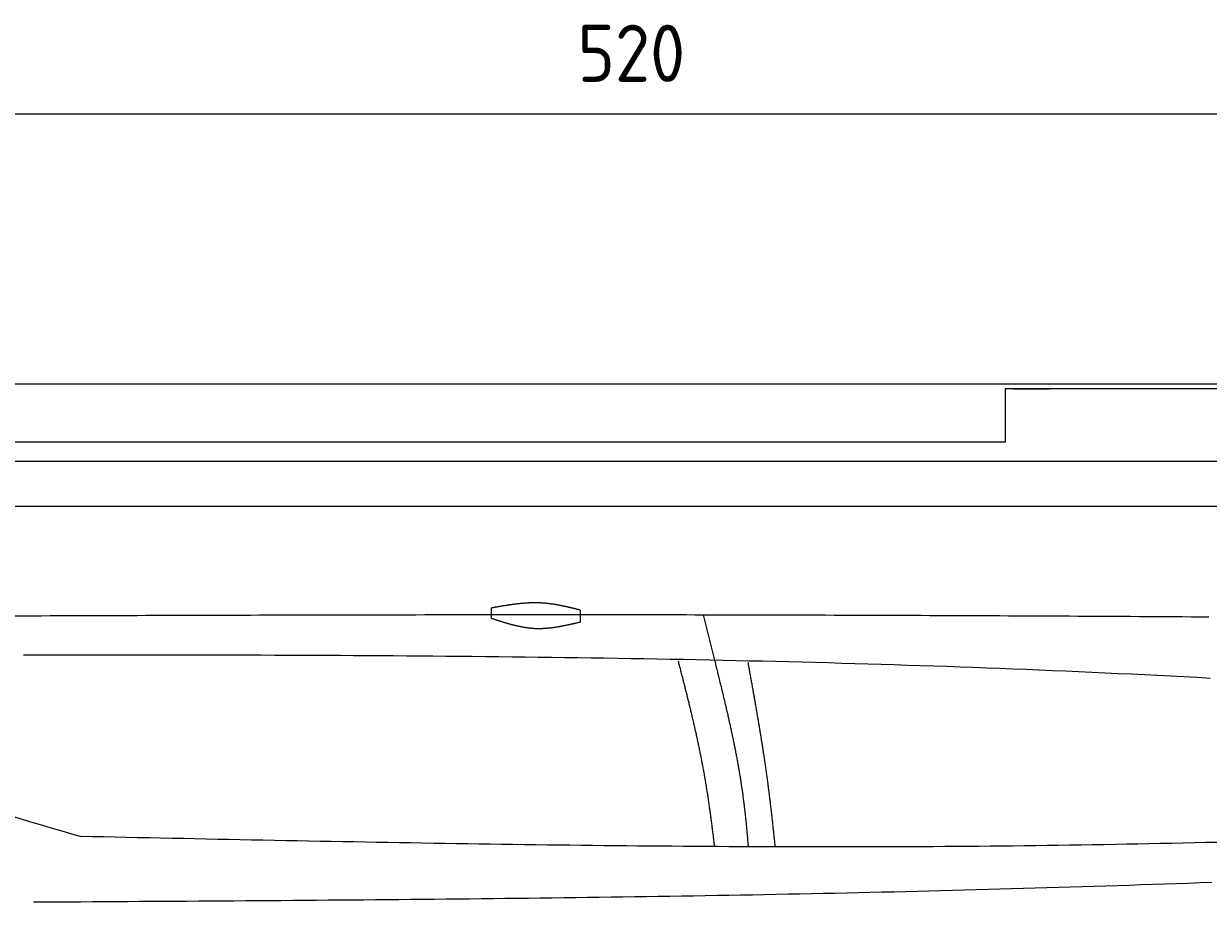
# Model space of a CAD drawing. Extents: x 715 to 7297, y 267 to 3528.
# Tile 49 of 65: x 2921 to 4372, y 2452 to 3528. Entities that reach past the tile are written whole.
import ezdxf

# ---------------------------------------------------------------- set-up
doc = ezdxf.new("R2010")
doc.units = 0
doc.layers.get('0').update_dxf_attribs({"linetype": 'CONTINUOUS'})
doc.layers.get('DEFPOINTS').update_dxf_attribs({"linetype": 'CONTINUOUS'})
for name, color, linetype in [('4', 3, 'CONTINUOUS'), ('5', 3, 'CONTINUOUS'), ('CAR', 10, 'CONTINUOUS')]:
    doc.layers.add(name, color=color, linetype=linetype)
doc.styles.get("Standard").update_dxf_attribs({"font": 'ISOCP.SHX'})
doc.dimstyles.get("Standard").update_dxf_attribs({"dimtxt": 2.5, "dimasz": 2.5, "dimexe": 1.25, "dimexo": 0.625, "dimtad": 1, "dimcen": 2.5, "dimazin": 3, "dimtfac": 1, "dimtmove": 0, "dimatfit": 3})

# ---------------------------------------------------------------- blocks, each defined once
blk = doc.blocks.new('*U17')
at = {"layer": '5', "color": 2}
blk.add_text('520', height=70, dxfattribs=at).set_placement((3599.2, 3457.1))
blk = doc.blocks.new('PUNKT')
at = {"layer": '4', "color": 0, "linetype": 'BYBLOCK'}
blk.add_line((-0.5, 0), (-1, 0), dxfattribs=at)
at = {"layer": '4', "color": 0, "linetype": 'BYBLOCK', "const_width": 0.5}
blk.add_lwpolyline([(-0.25, 0, 1), (0.25, 0, 1)], format="xyb", close=True, dxfattribs=at)
blk = doc.blocks.new('*D5')
at = {"layer": '5'}
for p, q in [((1072.8, 3057.3), (1072.8, 3458.1)), ((6272.8, 3057.3), (6272.8, 3458.1)), ((1112.8, 3418.1), (6232.8, 3418.1))]:
    blk.add_line(p, q, dxfattribs=at)
at = {"layer": 'DEFPOINTS', "color": 0}
for p in [(6272.8, 3418.1), (1072.8, 3037.3), (6272.8, 3037.3)]:
    blk.add_point(p, dxfattribs=at)
blk.add_blockref('*U17', (0, 0))
at = {"layer": '5', "xscale": 40, "yscale": 40, "zscale": 40, "rotation": 180}
blk.add_blockref('PUNKT', (1072.8, 3418.1), dxfattribs=at)
at = {"layer": '5', "xscale": 40, "yscale": 40, "zscale": 40}
blk.add_blockref('PUNKT', (6272.8, 3418.1), dxfattribs=at)

msp = doc.modelspace()

# ---------------------------------------------------------------- linework, layer by layer
for p, q in [((1372.73, 3087.271), (4772.73, 3087.271)), ((4717.73, 3081.271), (4122.731, 3081.271)), ((4122.731, 3081.271), (4122.731, 3015.771)), ((4132.731, 3081.271), (4177.96, 3081.271)), ((4122.731, 3015.771), (1832.73, 3015.771)), ((4551.142, 2992.271), (1454.129, 2992.271)), ((4266.498, 2992.271), (4266.201, 2992.271)), ((4266.498, 2992.271), (4266.498, 2992.271)), ((1533.302, 2937.271), (6020.477, 2937.271))]:
    msp.add_line(p, q)
at = {"layer": 'CAR'}
msp.add_line((3767.268, 2748.772), (3753.328, 2804.564), dxfattribs=at)
for points in [[(3493.66, 2800.225), (3493.904, 2813.159)], [(3602.433, 2810.526), (3602.15, 2795.549)]]:
    msp.add_lwpolyline(points, dxfattribs=at)
for points in [[(3493.9, 2813.16, 0), (3494.59, 2813.28, 0), (3495.28, 2813.4, 0), (3495.97, 2813.53, 0), (3496.66, 2813.65, 0), (3497.35, 2813.77, 0), (3498.03, 2813.89, 0), (3498.72, 2814.01, 0), (3499.41, 2814.13, 0), (3500.1, 2814.25, 0), (3500.79, 2814.38, 0), (3501.48, 2814.5, 0), (3502.16, 2814.61, 0), (3502.85, 2814.73, 0), (3503.54, 2814.85, 0), (3504.23, 2814.97, 0), (3504.92, 2815.09, 0), (3505.61, 2815.2, 0), (3506.29, 2815.32, 0), (3506.98, 2815.44, 0), (3507.67, 2815.55, 0), (3508.36, 2815.66, 0), (3509.05, 2815.78, 0), (3509.73, 2815.89, 0), (3510.42, 2816, 0), (3511.11, 2816.11, 0), (3511.8, 2816.22, 0), (3512.49, 2816.33, 0), (3513.17, 2816.43, 0), (3513.86, 2816.54, 0), (3514.55, 2816.64, 0), (3515.24, 2816.75, 0), (3515.92, 2816.85, 0), (3516.61, 2816.95, 0), (3517.3, 2817.05, 0), (3517.99, 2817.15, 0), (3518.67, 2817.24, 0), (3519.36, 2817.34, 0), (3520.05, 2817.43, 0), (3520.74, 2817.53, 0), (3521.42, 2817.62, 0), (3522.11, 2817.7, 0), (3522.8, 2817.79, 0), (3523.48, 2817.88, 0), (3524.17, 2817.96, 0), (3524.86, 2818.04, 0), (3525.54, 2818.12, 0), (3526.23, 2818.2, 0), (3526.92, 2818.28, 0), (3527.6, 2818.35, 0), (3528.29, 2818.42, 0), (3528.98, 2818.5, 0), (3529.66, 2818.56, 0), (3530.35, 2818.63, 0), (3531.03, 2818.69, 0), (3531.72, 2818.76, 0), (3532.41, 2818.81, 0), (3533.09, 2818.87, 0), (3533.78, 2818.93, 0), (3534.46, 2818.98, 0), (3535.15, 2819.03, 0), (3535.83, 2819.08, 0), (3536.52, 2819.12, 0), (3537.2, 2819.17, 0), (3537.89, 2819.21, 0), (3538.57, 2819.24, 0), (3539.26, 2819.28, 0), (3539.94, 2819.31, 0), (3540.63, 2819.34, 0), (3541.31, 2819.37, 0), (3542, 2819.39, 0), (3542.68, 2819.41, 0), (3543.36, 2819.43, 0), (3544.05, 2819.44, 0), (3544.73, 2819.46, 0), (3545.42, 2819.47, 0), (3546.1, 2819.47, 0), (3546.78, 2819.48, 0), (3547.47, 2819.48, 0), (3548.15, 2819.47, 0), (3548.83, 2819.47, 0), (3549.51, 2819.46, 0), (3550.2, 2819.44, 0), (3550.88, 2819.43, 0), (3551.56, 2819.41, 0), (3552.24, 2819.38, 0), (3552.93, 2819.36, 0), (3553.61, 2819.33, 0), (3554.29, 2819.29, 0), (3554.97, 2819.26, 0), (3555.65, 2819.22, 0), (3556.33, 2819.17, 0), (3557.02, 2819.12, 0), (3557.7, 2819.07, 0), (3558.38, 2819.02, 0), (3559.06, 2818.96, 0), (3559.74, 2818.9, 0), (3560.42, 2818.83, 0), (3561.1, 2818.76, 0), (3561.78, 2818.69, 0), (3562.46, 2818.62, 0), (3563.14, 2818.54, 0), (3563.82, 2818.46, 0), (3564.5, 2818.37, 0), (3565.18, 2818.29, 0), (3565.86, 2818.2, 0), (3566.54, 2818.1, 0), (3567.22, 2818.01, 0), (3567.9, 2817.91, 0), (3568.58, 2817.81, 0), (3569.26, 2817.71, 0), (3569.93, 2817.6, 0), (3570.61, 2817.49, 0), (3571.29, 2817.38, 0), (3571.97, 2817.27, 0), (3572.65, 2817.15, 0), (3573.33, 2817.04, 0), (3574.01, 2816.92, 0), (3574.68, 2816.79, 0), (3575.36, 2816.67, 0), (3576.04, 2816.54, 0), (3576.72, 2816.41, 0), (3577.39, 2816.28, 0), (3578.07, 2816.15, 0), (3578.75, 2816.02, 0), (3579.43, 2815.88, 0), (3580.11, 2815.74, 0), (3580.78, 2815.6, 0), (3581.46, 2815.46, 0), (3582.14, 2815.32, 0), (3582.81, 2815.17, 0), (3583.49, 2815.03, 0), (3584.17, 2814.88, 0), (3584.85, 2814.73, 0), (3585.52, 2814.58, 0), (3586.2, 2814.43, 0), (3586.88, 2814.27, 0), (3587.55, 2814.12, 0), (3588.23, 2813.96, 0), (3588.91, 2813.81, 0), (3589.58, 2813.65, 0), (3590.26, 2813.49, 0), (3590.94, 2813.33, 0), (3591.61, 2813.17, 0), (3592.29, 2813.01, 0), (3592.97, 2812.85, 0), (3593.64, 2812.68, 0), (3594.32, 2812.52, 0), (3594.99, 2812.36, 0), (3595.67, 2812.19, 0), (3596.35, 2812.03, 0), (3597.02, 2811.86, 0), (3597.7, 2811.7, 0), (3598.38, 2811.53, 0), (3599.05, 2811.36, 0), (3599.73, 2811.2, 0), (3600.4, 2811.03, 0), (3601.08, 2810.86, 0), (3601.76, 2810.69, 0), (3602.43, 2810.53, 0)], [(2910.47, 2803.24, 0), (2921.14, 2803.28, 0), (2931.81, 2803.32, 0), (2942.48, 2803.36, 0), (2953.15, 2803.4, 0), (2963.82, 2803.44, 0), (2974.49, 2803.48, 0), (2985.16, 2803.52, 0), (2995.83, 2803.56, 0), (3006.5, 2803.6, 0), (3017.17, 2803.63, 0), (3027.84, 2803.67, 0), (3038.5, 2803.71, 0), (3049.17, 2803.74, 0), (3059.84, 2803.78, 0), (3070.51, 2803.81, 0), (3081.18, 2803.85, 0), (3091.85, 2803.88, 0), (3102.52, 2803.91, 0), (3113.19, 2803.95, 0), (3123.86, 2803.98, 0), (3134.53, 2804.01, 0), (3145.2, 2804.04, 0), (3155.87, 2804.07, 0), (3166.54, 2804.1, 0), (3177.21, 2804.13, 0), (3187.88, 2804.16, 0), (3198.54, 2804.18, 0), (3209.21, 2804.21, 0), (3219.88, 2804.24, 0), (3230.55, 2804.26, 0), (3241.22, 2804.29, 0), (3251.89, 2804.31, 0), (3262.56, 2804.34, 0), (3273.23, 2804.36, 0), (3283.9, 2804.38, 0), (3294.57, 2804.41, 0), (3305.24, 2804.43, 0), (3315.91, 2804.45, 0), (3326.58, 2804.47, 0), (3337.25, 2804.49, 0), (3347.92, 2804.5, 0), (3358.58, 2804.52, 0), (3369.25, 2804.54, 0), (3379.92, 2804.55, 0), (3390.59, 2804.57, 0), (3401.26, 2804.58, 0), (3411.93, 2804.6, 0), (3422.6, 2804.61, 0), (3433.27, 2804.62, 0), (3443.94, 2804.63, 0), (3454.61, 2804.64, 0), (3465.28, 2804.65, 0), (3475.95, 2804.66, 0), (3486.62, 2804.67, 0), (3497.29, 2804.68, 0), (3507.96, 2804.68, 0), (3518.62, 2804.69, 0), (3529.29, 2804.69, 0), (3539.96, 2804.7, 0), (3550.63, 2804.7, 0), (3561.3, 2804.7, 0), (3571.97, 2804.7, 0), (3582.64, 2804.7, 0), (3593.31, 2804.7, 0), (3603.98, 2804.7, 0), (3614.65, 2804.69, 0), (3625.32, 2804.69, 0), (3635.99, 2804.68, 0), (3646.66, 2804.68, 0), (3657.32, 2804.67, 0), (3667.99, 2804.66, 0), (3678.66, 2804.66, 0), (3689.33, 2804.65, 0), (3700, 2804.63, 0), (3710.67, 2804.62, 0), (3721.34, 2804.61, 0), (3732.01, 2804.6, 0), (3742.68, 2804.58, 0), (3753.35, 2804.56, 0), (3764.02, 2804.55, 0), (3774.69, 2804.53, 0), (3785.36, 2804.51, 0), (3796.03, 2804.49, 0), (3806.69, 2804.47, 0), (3817.36, 2804.44, 0), (3828.03, 2804.42, 0), (3838.7, 2804.4, 0), (3849.37, 2804.37, 0), (3860.04, 2804.34, 0), (3870.71, 2804.31, 0), (3881.38, 2804.29, 0), (3892.05, 2804.26, 0), (3902.72, 2804.23, 0), (3913.39, 2804.19, 0), (3924.06, 2804.16, 0), (3934.73, 2804.13, 0), (3945.39, 2804.09, 0), (3956.06, 2804.06, 0), (3966.73, 2804.02, 0), (3977.4, 2803.98, 0), (3988.07, 2803.94, 0), (3998.74, 2803.9, 0), (4009.41, 2803.86, 0), (4020.08, 2803.82, 0), (4030.75, 2803.78, 0), (4041.42, 2803.74, 0), (4052.09, 2803.69, 0), (4062.76, 2803.65, 0), (4073.43, 2803.6, 0), (4084.09, 2803.56, 0), (4094.76, 2803.51, 0), (4105.43, 2803.46, 0), (4116.1, 2803.41, 0), (4126.77, 2803.36, 0), (4137.44, 2803.31, 0), (4148.11, 2803.26, 0), (4158.78, 2803.21, 0), (4169.45, 2803.15, 0), (4180.12, 2803.1, 0), (4190.79, 2803.05, 0), (4201.46, 2802.99, 0), (4212.12, 2802.93, 0), (4222.79, 2802.88, 0), (4233.46, 2802.82, 0), (4244.13, 2802.76, 0), (4254.8, 2802.7, 0), (4265.47, 2802.64, 0), (4276.14, 2802.58, 0), (4286.81, 2802.52, 0), (4297.48, 2802.46, 0), (4308.15, 2802.4, 0), (4318.82, 2802.34, 0), (4329.49, 2802.27, 0), (4340.15, 2802.21, 0), (4350.82, 2802.14, 0), (4361.49, 2802.08, 0), (4372.16, 2802.01, 0)], [(3493.66, 2800.23, 0), (3494.33, 2800, 0), (3495.01, 2799.78, 0), (3495.68, 2799.56, 0), (3496.35, 2799.34, 0), (3497.03, 2799.12, 0), (3497.7, 2798.9, 0), (3498.37, 2798.68, 0), (3499.05, 2798.47, 0), (3499.72, 2798.25, 0), (3500.4, 2798.03, 0), (3501.07, 2797.81, 0), (3501.74, 2797.6, 0), (3502.42, 2797.38, 0), (3503.09, 2797.17, 0), (3503.76, 2796.95, 0), (3504.44, 2796.74, 0), (3505.11, 2796.53, 0), (3505.79, 2796.32, 0), (3506.46, 2796.11, 0), (3507.13, 2795.9, 0), (3507.81, 2795.69, 0), (3508.48, 2795.48, 0), (3509.16, 2795.28, 0), (3509.83, 2795.07, 0), (3510.5, 2794.87, 0), (3511.18, 2794.67, 0), (3511.85, 2794.47, 0), (3512.53, 2794.27, 0), (3513.2, 2794.08, 0), (3513.88, 2793.88, 0), (3514.55, 2793.69, 0), (3515.23, 2793.5, 0), (3515.9, 2793.31, 0), (3516.58, 2793.13, 0), (3517.25, 2792.94, 0), (3517.93, 2792.76, 0), (3518.6, 2792.58, 0), (3519.28, 2792.4, 0), (3519.95, 2792.23, 0), (3520.63, 2792.06, 0), (3521.31, 2791.89, 0), (3521.98, 2791.72, 0), (3522.66, 2791.55, 0), (3523.33, 2791.39, 0), (3524.01, 2791.23, 0), (3524.69, 2791.07, 0), (3525.36, 2790.92, 0), (3526.04, 2790.77, 0), (3526.72, 2790.62, 0), (3527.39, 2790.47, 0), (3528.07, 2790.33, 0), (3528.75, 2790.19, 0), (3529.43, 2790.05, 0), (3530.1, 2789.92, 0), (3530.78, 2789.79, 0), (3531.46, 2789.67, 0), (3532.14, 2789.54, 0), (3532.82, 2789.42, 0), (3533.49, 2789.31, 0), (3534.17, 2789.2, 0), (3534.85, 2789.09, 0), (3535.53, 2788.98, 0), (3536.21, 2788.88, 0), (3536.89, 2788.78, 0), (3537.57, 2788.69, 0), (3538.25, 2788.6, 0), (3538.93, 2788.52, 0), (3539.61, 2788.43, 0), (3540.29, 2788.36, 0), (3540.97, 2788.28, 0), (3541.65, 2788.22, 0), (3542.33, 2788.15, 0), (3543.01, 2788.09, 0), (3543.69, 2788.04, 0), (3544.37, 2787.99, 0), (3545.05, 2787.94, 0), (3545.73, 2787.9, 0), (3546.42, 2787.86, 0), (3547.1, 2787.83, 0), (3547.78, 2787.8, 0), (3548.46, 2787.78, 0), (3549.15, 2787.76, 0), (3549.83, 2787.75, 0), (3550.51, 2787.74, 0), (3551.2, 2787.73, 0), (3551.88, 2787.73, 0), (3552.56, 2787.74, 0), (3553.25, 2787.75, 0), (3553.93, 2787.76, 0), (3554.62, 2787.78, 0), (3555.3, 2787.8, 0), (3555.99, 2787.82, 0), (3556.67, 2787.85, 0), (3557.36, 2787.88, 0), (3558.04, 2787.92, 0), (3558.73, 2787.96, 0), (3559.41, 2788, 0), (3560.1, 2788.05, 0), (3560.79, 2788.1, 0), (3561.47, 2788.16, 0), (3562.16, 2788.22, 0), (3562.84, 2788.28, 0), (3563.53, 2788.34, 0), (3564.22, 2788.41, 0), (3564.9, 2788.48, 0), (3565.59, 2788.56, 0), (3566.28, 2788.64, 0), (3566.97, 2788.72, 0), (3567.65, 2788.8, 0), (3568.34, 2788.89, 0), (3569.03, 2788.98, 0), (3569.72, 2789.07, 0), (3570.41, 2789.17, 0), (3571.09, 2789.27, 0), (3571.78, 2789.37, 0), (3572.47, 2789.47, 0), (3573.16, 2789.58, 0), (3573.85, 2789.68, 0), (3574.54, 2789.8, 0), (3575.23, 2789.91, 0), (3575.92, 2790.02, 0), (3576.6, 2790.14, 0), (3577.29, 2790.26, 0), (3577.98, 2790.39, 0), (3578.67, 2790.51, 0), (3579.36, 2790.64, 0), (3580.05, 2790.76, 0), (3580.74, 2790.89, 0), (3581.43, 2791.03, 0), (3582.12, 2791.16, 0), (3582.81, 2791.3, 0), (3583.5, 2791.43, 0), (3584.19, 2791.57, 0), (3584.88, 2791.71, 0), (3585.57, 2791.85, 0), (3586.26, 2792, 0), (3586.95, 2792.14, 0), (3587.64, 2792.29, 0), (3588.33, 2792.44, 0), (3589.02, 2792.58, 0), (3589.71, 2792.73, 0), (3590.4, 2792.88, 0), (3591.1, 2793.04, 0), (3591.79, 2793.19, 0), (3592.48, 2793.34, 0), (3593.17, 2793.5, 0), (3593.86, 2793.65, 0), (3594.55, 2793.81, 0), (3595.24, 2793.96, 0), (3595.93, 2794.12, 0), (3596.62, 2794.28, 0), (3597.31, 2794.44, 0), (3598, 2794.59, 0), (3598.69, 2794.75, 0), (3599.39, 2794.91, 0), (3600.08, 2795.07, 0), (3600.77, 2795.23, 0), (3601.46, 2795.39, 0), (3602.15, 2795.55, 0)], [(4374.07, 2726.57, 0), (4357.96, 2727.45, 0), (4341.84, 2728.31, 0), (4325.72, 2729.15, 0), (4309.6, 2729.97, 0), (4293.48, 2730.78, 0), (4277.35, 2731.57, 0), (4261.23, 2732.34, 0), (4245.11, 2733.09, 0), (4228.98, 2733.83, 0), (4212.86, 2734.56, 0), (4196.73, 2735.26, 0), (4180.6, 2735.95, 0), (4164.47, 2736.63, 0), (4148.34, 2737.29, 0), (4132.21, 2737.93, 0), (4116.08, 2738.56, 0), (4099.95, 2739.18, 0), (4083.82, 2739.78, 0), (4067.68, 2740.36, 0), (4051.55, 2740.93, 0), (4035.41, 2741.49, 0), (4019.28, 2742.03, 0), (4003.14, 2742.55, 0), (3987, 2743.07, 0), (3970.86, 2743.57, 0), (3954.72, 2744.05, 0), (3938.58, 2744.53, 0), (3922.44, 2744.99, 0), (3906.3, 2745.43, 0), (3890.16, 2745.87, 0), (3874.02, 2746.29, 0), (3857.87, 2746.7, 0), (3841.73, 2747.1, 0), (3825.58, 2747.48, 0), (3809.44, 2747.85, 0), (3793.29, 2748.21, 0), (3777.14, 2748.56, 0), (3760.99, 2748.9, 0), (3744.85, 2749.23, 0), (3728.7, 2749.54, 0), (3712.55, 2749.85, 0), (3696.4, 2750.14, 0), (3680.25, 2750.43, 0), (3664.09, 2750.7, 0), (3647.94, 2750.96, 0), (3631.79, 2751.22, 0), (3615.64, 2751.46, 0), (3599.48, 2751.69, 0), (3583.33, 2751.92, 0), (3567.17, 2752.13, 0), (3551.02, 2752.34, 0), (3534.86, 2752.53, 0), (3518.71, 2752.72, 0), (3502.55, 2752.9, 0), (3486.39, 2753.07, 0), (3470.23, 2753.23, 0), (3454.08, 2753.38, 0), (3437.92, 2753.53, 0), (3421.76, 2753.67, 0), (3405.6, 2753.8, 0), (3389.44, 2753.92, 0), (3373.28, 2754.04, 0), (3357.12, 2754.15, 0), (3340.95, 2754.25, 0), (3324.79, 2754.34, 0), (3308.63, 2754.43, 0), (3292.47, 2754.51, 0), (3276.31, 2754.59, 0), (3260.14, 2754.66, 0), (3243.98, 2754.72, 0), (3227.82, 2754.78, 0), (3211.65, 2754.84, 0), (3195.49, 2754.88, 0), (3179.32, 2754.92, 0), (3163.16, 2754.96, 0), (3146.99, 2754.99, 0), (3130.83, 2755.02, 0), (3114.66, 2755.04, 0), (3098.5, 2755.06, 0), (3082.33, 2755.08, 0), (3066.16, 2755.09, 0), (3050, 2755.1, 0), (3033.83, 2755.1, 0), (3017.66, 2755.1, 0), (3001.49, 2755.1, 0), (2985.33, 2755.09, 0), (2969.16, 2755.08, 0), (2952.99, 2755.07, 0), (2936.82, 2755.05, 0), (2920.66, 2755.04, 0)], [(3767.03, 2520.75, 0), (3766.86, 2522.2, 0), (3766.69, 2523.65, 0), (3766.52, 2525.11, 0), (3766.34, 2526.56, 0), (3766.17, 2528.01, 0), (3766, 2529.47, 0), (3765.82, 2530.92, 0), (3765.65, 2532.37, 0), (3765.47, 2533.82, 0), (3765.29, 2535.28, 0), (3765.11, 2536.73, 0), (3764.93, 2538.18, 0), (3764.75, 2539.64, 0), (3764.57, 2541.09, 0), (3764.39, 2542.54, 0), (3764.2, 2544, 0), (3764.02, 2545.45, 0), (3763.83, 2546.9, 0), (3763.64, 2548.36, 0), (3763.45, 2549.81, 0), (3763.26, 2551.26, 0), (3763.07, 2552.72, 0), (3762.88, 2554.17, 0), (3762.68, 2555.62, 0), (3762.49, 2557.07, 0), (3762.29, 2558.53, 0), (3762.09, 2559.98, 0), (3761.89, 2561.43, 0), (3761.69, 2562.89, 0), (3761.49, 2564.34, 0), (3761.29, 2565.79, 0), (3761.08, 2567.24, 0), (3760.87, 2568.7, 0), (3760.67, 2570.15, 0), (3760.46, 2571.6, 0), (3760.25, 2573.05, 0), (3760.03, 2574.5, 0), (3759.82, 2575.95, 0), (3759.6, 2577.41, 0), (3759.39, 2578.86, 0), (3759.17, 2580.31, 0), (3758.95, 2581.76, 0), (3758.73, 2583.21, 0), (3758.5, 2584.66, 0), (3758.28, 2586.11, 0), (3758.05, 2587.56, 0), (3757.82, 2589.01, 0), (3757.59, 2590.46, 0), (3757.36, 2591.91, 0), (3757.12, 2593.36, 0), (3756.89, 2594.81, 0), (3756.65, 2596.26, 0), (3756.41, 2597.71, 0), (3756.17, 2599.15, 0), (3755.93, 2600.6, 0), (3755.68, 2602.05, 0), (3755.43, 2603.5, 0), (3755.19, 2604.94, 0), (3754.94, 2606.39, 0), (3754.68, 2607.84, 0), (3754.43, 2609.28, 0), (3754.17, 2610.73, 0), (3753.91, 2612.17, 0), (3753.65, 2613.62, 0), (3753.39, 2615.06, 0), (3753.13, 2616.51, 0), (3752.86, 2617.95, 0), (3752.59, 2619.4, 0), (3752.32, 2620.84, 0), (3752.05, 2622.28, 0), (3751.77, 2623.72, 0), (3751.49, 2625.17, 0), (3751.21, 2626.61, 0), (3750.93, 2628.05, 0), (3750.65, 2629.49, 0), (3750.37, 2630.93, 0), (3750.08, 2632.37, 0), (3749.79, 2633.81, 0), (3749.5, 2635.25, 0), (3749.21, 2636.69, 0), (3748.91, 2638.12, 0), (3748.62, 2639.56, 0), (3748.32, 2641, 0), (3748.02, 2642.43, 0), (3747.72, 2643.87, 0), (3747.41, 2645.3, 0), (3747.11, 2646.74, 0), (3746.8, 2648.17, 0), (3746.49, 2649.6, 0), (3746.19, 2651.04, 0), (3745.87, 2652.47, 0), (3745.56, 2653.9, 0), (3745.25, 2655.33, 0), (3744.93, 2656.76, 0), (3744.62, 2658.19, 0), (3744.3, 2659.62, 0), (3743.98, 2661.04, 0), (3743.66, 2662.47, 0), (3743.33, 2663.9, 0), (3743.01, 2665.32, 0), (3742.69, 2666.75, 0), (3742.36, 2668.17, 0), (3742.03, 2669.59, 0), (3741.71, 2671.02, 0), (3741.38, 2672.44, 0), (3741.05, 2673.86, 0), (3740.71, 2675.28, 0), (3740.38, 2676.7, 0), (3740.05, 2678.11, 0), (3739.71, 2679.53, 0), (3739.38, 2680.95, 0), (3739.04, 2682.36, 0), (3738.7, 2683.78, 0), (3738.36, 2685.19, 0), (3738.02, 2686.6, 0), (3737.68, 2688.02, 0), (3737.34, 2689.43, 0), (3737, 2690.84, 0), (3736.66, 2692.24, 0), (3736.32, 2693.65, 0), (3735.97, 2695.06, 0), (3735.63, 2696.46, 0), (3735.28, 2697.87, 0), (3734.94, 2699.27, 0), (3734.59, 2700.67, 0), (3734.24, 2702.08, 0), (3733.9, 2703.48, 0), (3733.55, 2704.88, 0), (3733.2, 2706.27, 0), (3732.85, 2707.67, 0), (3732.5, 2709.07, 0), (3732.15, 2710.46, 0), (3731.8, 2711.85, 0), (3731.45, 2713.25, 0), (3731.1, 2714.64, 0), (3730.75, 2716.03, 0), (3730.4, 2717.42, 0), (3730.05, 2718.8, 0), (3729.69, 2720.19, 0), (3729.34, 2721.57, 0), (3728.99, 2722.96, 0), (3728.64, 2724.34, 0), (3728.29, 2725.72, 0), (3727.93, 2727.1, 0), (3727.58, 2728.48, 0), (3727.23, 2729.86, 0), (3726.88, 2731.23, 0), (3726.52, 2732.61, 0), (3726.17, 2733.98, 0), (3725.82, 2735.35, 0), (3725.47, 2736.72, 0), (3725.12, 2738.09, 0), (3724.76, 2739.46, 0), (3724.41, 2740.83, 0), (3724.06, 2742.19, 0), (3723.71, 2743.55, 0), (3723.36, 2744.92, 0), (3723.01, 2746.28, 0), (3722.66, 2747.64, 0)], [(3808.47, 2520.32, 0), (3808.36, 2521.78, 0), (3808.24, 2523.23, 0), (3808.12, 2524.69, 0), (3808, 2526.15, 0), (3807.87, 2527.61, 0), (3807.75, 2529.06, 0), (3807.63, 2530.52, 0), (3807.5, 2531.98, 0), (3807.37, 2533.43, 0), (3807.24, 2534.89, 0), (3807.11, 2536.35, 0), (3806.98, 2537.8, 0), (3806.84, 2539.26, 0), (3806.71, 2540.71, 0), (3806.57, 2542.17, 0), (3806.43, 2543.62, 0), (3806.29, 2545.08, 0), (3806.15, 2546.53, 0), (3806, 2547.99, 0), (3805.86, 2549.44, 0), (3805.71, 2550.89, 0), (3805.56, 2552.35, 0), (3805.41, 2553.8, 0), (3805.26, 2555.25, 0), (3805.1, 2556.71, 0), (3804.95, 2558.16, 0), (3804.79, 2559.61, 0), (3804.63, 2561.06, 0), (3804.46, 2562.51, 0), (3804.3, 2563.97, 0), (3804.13, 2565.42, 0), (3803.96, 2566.87, 0), (3803.79, 2568.32, 0), (3803.62, 2569.77, 0), (3803.44, 2571.22, 0), (3803.27, 2572.66, 0), (3803.09, 2574.11, 0), (3802.91, 2575.56, 0), (3802.72, 2577.01, 0), (3802.54, 2578.46, 0), (3802.35, 2579.91, 0), (3802.16, 2581.35, 0), (3801.96, 2582.8, 0), (3801.77, 2584.25, 0), (3801.57, 2585.69, 0), (3801.37, 2587.14, 0), (3801.17, 2588.58, 0), (3800.96, 2590.03, 0), (3800.75, 2591.47, 0), (3800.54, 2592.92, 0), (3800.33, 2594.36, 0), (3800.11, 2595.8, 0), (3799.9, 2597.25, 0), (3799.67, 2598.69, 0), (3799.45, 2600.13, 0), (3799.23, 2601.57, 0), (3799, 2603.01, 0), (3798.77, 2604.46, 0), (3798.53, 2605.9, 0), (3798.3, 2607.34, 0), (3798.06, 2608.78, 0), (3797.82, 2610.22, 0), (3797.58, 2611.66, 0), (3797.34, 2613.1, 0), (3797.09, 2614.53, 0), (3796.84, 2615.97, 0), (3796.59, 2617.41, 0), (3796.34, 2618.85, 0), (3796.08, 2620.29, 0), (3795.82, 2621.72, 0), (3795.56, 2623.16, 0), (3795.3, 2624.6, 0), (3795.04, 2626.03, 0), (3794.77, 2627.47, 0), (3794.5, 2628.9, 0), (3794.24, 2630.34, 0), (3793.96, 2631.77, 0), (3793.69, 2633.21, 0), (3793.41, 2634.64, 0), (3793.14, 2636.08, 0), (3792.86, 2637.51, 0), (3792.58, 2638.94, 0), (3792.29, 2640.38, 0), (3792.01, 2641.81, 0), (3791.72, 2643.24, 0), (3791.43, 2644.68, 0), (3791.14, 2646.11, 0), (3790.85, 2647.54, 0), (3790.56, 2648.97, 0), (3790.26, 2650.4, 0), (3789.97, 2651.83, 0), (3789.67, 2653.26, 0), (3789.37, 2654.7, 0), (3789.07, 2656.13, 0), (3788.76, 2657.56, 0), (3788.46, 2658.99, 0), (3788.15, 2660.42, 0), (3787.85, 2661.85, 0), (3787.54, 2663.27, 0), (3787.23, 2664.7, 0), (3786.92, 2666.13, 0), (3786.6, 2667.56, 0), (3786.29, 2668.99, 0), (3785.97, 2670.42, 0), (3785.66, 2671.85, 0), (3785.34, 2673.27, 0), (3785.02, 2674.7, 0), (3784.7, 2676.13, 0), (3784.38, 2677.56, 0), (3784.05, 2678.98, 0), (3783.73, 2680.41, 0), (3783.4, 2681.84, 0), (3783.08, 2683.26, 0), (3782.75, 2684.69, 0), (3782.42, 2686.12, 0), (3782.09, 2687.54, 0), (3781.76, 2688.97, 0), (3781.43, 2690.4, 0), (3781.1, 2691.82, 0), (3780.76, 2693.25, 0), (3780.43, 2694.67, 0), (3780.09, 2696.1, 0), (3779.76, 2697.52, 0), (3779.42, 2698.95, 0), (3779.08, 2700.37, 0), (3778.74, 2701.8, 0), (3778.4, 2703.22, 0), (3778.06, 2704.65, 0), (3777.72, 2706.07, 0), (3777.38, 2707.5, 0), (3777.04, 2708.92, 0), (3776.69, 2710.34, 0), (3776.35, 2711.77, 0), (3776.01, 2713.19, 0), (3775.66, 2714.62, 0), (3775.32, 2716.04, 0), (3774.97, 2717.46, 0), (3774.62, 2718.89, 0), (3774.28, 2720.31, 0), (3773.93, 2721.73, 0), (3773.58, 2723.16, 0), (3773.23, 2724.58, 0), (3772.88, 2726, 0), (3772.53, 2727.43, 0), (3772.18, 2728.85, 0), (3771.84, 2730.27, 0), (3771.48, 2731.7, 0), (3771.13, 2733.12, 0), (3770.78, 2734.54, 0), (3770.43, 2735.97, 0), (3770.08, 2737.39, 0), (3769.73, 2738.81, 0), (3769.38, 2740.23, 0), (3769.03, 2741.66, 0), (3768.68, 2743.08, 0), (3768.32, 2744.5, 0), (3767.97, 2745.93, 0), (3767.62, 2747.35, 0), (3767.27, 2748.77, 0)], [(3841.3, 2520.31, 0), (3841.15, 2521.75, 0), (3841.01, 2523.18, 0), (3840.86, 2524.62, 0), (3840.71, 2526.05, 0), (3840.57, 2527.49, 0), (3840.42, 2528.93, 0), (3840.27, 2530.36, 0), (3840.12, 2531.8, 0), (3839.97, 2533.23, 0), (3839.82, 2534.67, 0), (3839.67, 2536.1, 0), (3839.52, 2537.54, 0), (3839.36, 2538.98, 0), (3839.21, 2540.41, 0), (3839.06, 2541.85, 0), (3838.9, 2543.29, 0), (3838.75, 2544.72, 0), (3838.59, 2546.16, 0), (3838.43, 2547.6, 0), (3838.28, 2549.03, 0), (3838.12, 2550.47, 0), (3837.96, 2551.91, 0), (3837.8, 2553.34, 0), (3837.64, 2554.78, 0), (3837.48, 2556.22, 0), (3837.31, 2557.65, 0), (3837.15, 2559.09, 0), (3836.99, 2560.53, 0), (3836.82, 2561.96, 0), (3836.66, 2563.4, 0), (3836.49, 2564.84, 0), (3836.32, 2566.27, 0), (3836.15, 2567.71, 0), (3835.98, 2569.15, 0), (3835.81, 2570.58, 0), (3835.64, 2572.02, 0), (3835.47, 2573.45, 0), (3835.3, 2574.89, 0), (3835.12, 2576.33, 0), (3834.95, 2577.76, 0), (3834.77, 2579.2, 0), (3834.59, 2580.64, 0), (3834.42, 2582.07, 0), (3834.24, 2583.51, 0), (3834.06, 2584.94, 0), (3833.88, 2586.38, 0), (3833.69, 2587.82, 0), (3833.51, 2589.25, 0), (3833.33, 2590.69, 0), (3833.14, 2592.12, 0), (3832.95, 2593.56, 0), (3832.77, 2594.99, 0), (3832.58, 2596.43, 0), (3832.39, 2597.86, 0), (3832.2, 2599.3, 0), (3832, 2600.73, 0), (3831.81, 2602.17, 0), (3831.62, 2603.6, 0), (3831.42, 2605.03, 0), (3831.22, 2606.47, 0), (3831.02, 2607.9, 0), (3830.83, 2609.34, 0), (3830.62, 2610.77, 0), (3830.42, 2612.2, 0), (3830.22, 2613.64, 0), (3830.02, 2615.07, 0), (3829.81, 2616.5, 0), (3829.61, 2617.93, 0), (3829.4, 2619.37, 0), (3829.19, 2620.8, 0), (3828.98, 2622.23, 0), (3828.77, 2623.66, 0), (3828.56, 2625.09, 0), (3828.35, 2626.52, 0), (3828.13, 2627.95, 0), (3827.92, 2629.38, 0), (3827.7, 2630.81, 0), (3827.49, 2632.24, 0), (3827.27, 2633.67, 0), (3827.05, 2635.1, 0), (3826.83, 2636.53, 0), (3826.61, 2637.96, 0), (3826.39, 2639.38, 0), (3826.17, 2640.81, 0), (3825.95, 2642.24, 0), (3825.72, 2643.66, 0), (3825.5, 2645.09, 0), (3825.27, 2646.52, 0), (3825.05, 2647.94, 0), (3824.82, 2649.37, 0), (3824.59, 2650.79, 0), (3824.37, 2652.22, 0), (3824.14, 2653.64, 0), (3823.91, 2655.06, 0), (3823.68, 2656.48, 0), (3823.45, 2657.91, 0), (3823.21, 2659.33, 0), (3822.98, 2660.75, 0), (3822.75, 2662.17, 0), (3822.52, 2663.59, 0), (3822.28, 2665.01, 0), (3822.05, 2666.43, 0), (3821.81, 2667.85, 0), (3821.57, 2669.26, 0), (3821.34, 2670.68, 0), (3821.1, 2672.1, 0), (3820.86, 2673.51, 0), (3820.62, 2674.93, 0), (3820.38, 2676.35, 0), (3820.15, 2677.76, 0), (3819.91, 2679.17, 0), (3819.66, 2680.59, 0), (3819.42, 2682, 0), (3819.18, 2683.41, 0), (3818.94, 2684.82, 0), (3818.7, 2686.23, 0), (3818.46, 2687.64, 0), (3818.21, 2689.05, 0), (3817.97, 2690.46, 0), (3817.73, 2691.87, 0), (3817.48, 2693.27, 0), (3817.24, 2694.68, 0), (3816.99, 2696.09, 0), (3816.75, 2697.49, 0), (3816.5, 2698.89, 0), (3816.26, 2700.3, 0), (3816.01, 2701.7, 0), (3815.76, 2703.1, 0), (3815.52, 2704.5, 0), (3815.27, 2705.9, 0), (3815.02, 2707.3, 0), (3814.78, 2708.7, 0), (3814.53, 2710.1, 0), (3814.28, 2711.5, 0), (3814.04, 2712.89, 0), (3813.79, 2714.29, 0), (3813.54, 2715.68, 0), (3813.29, 2717.08, 0), (3813.04, 2718.47, 0), (3812.8, 2719.86, 0), (3812.55, 2721.25, 0), (3812.3, 2722.64, 0), (3812.05, 2724.03, 0), (3811.8, 2725.42, 0), (3811.55, 2726.8, 0), (3811.31, 2728.19, 0), (3811.06, 2729.58, 0), (3810.81, 2730.96, 0), (3810.56, 2732.34, 0), (3810.31, 2733.73, 0), (3810.06, 2735.11, 0), (3809.82, 2736.49, 0), (3809.57, 2737.87, 0), (3809.32, 2739.25, 0), (3809.07, 2740.62, 0), (3808.82, 2742, 0), (3808.58, 2743.37, 0), (3808.33, 2744.75, 0), (3808.08, 2746.12, 0)], [(4382.69, 2525.71, 0), (4368.78, 2525.39, 0), (4354.87, 2525.07, 0), (4340.96, 2524.76, 0), (4327.05, 2524.46, 0), (4313.13, 2524.17, 0), (4299.22, 2523.89, 0), (4285.31, 2523.62, 0), (4271.4, 2523.35, 0), (4257.49, 2523.1, 0), (4243.58, 2522.86, 0), (4229.67, 2522.62, 0), (4215.75, 2522.4, 0), (4201.84, 2522.18, 0), (4187.93, 2521.98, 0), (4174.02, 2521.79, 0), (4160.11, 2521.6, 0), (4146.19, 2521.43, 0), (4132.28, 2521.27, 0), (4118.37, 2521.12, 0), (4104.46, 2520.98, 0), (4090.54, 2520.85, 0), (4076.63, 2520.73, 0), (4062.72, 2520.63, 0), (4048.8, 2520.53, 0), (4034.89, 2520.44, 0), (4020.98, 2520.36, 0), (4007.06, 2520.29, 0), (3993.15, 2520.24, 0), (3979.24, 2520.19, 0), (3965.32, 2520.15, 0), (3951.41, 2520.12, 0), (3937.49, 2520.1, 0), (3923.58, 2520.09, 0), (3909.67, 2520.08, 0), (3895.75, 2520.09, 0), (3881.84, 2520.1, 0), (3867.92, 2520.13, 0), (3854.01, 2520.16, 0), (3840.09, 2520.2, 0), (3826.18, 2520.25, 0), (3812.26, 2520.3, 0), (3798.35, 2520.36, 0), (3784.43, 2520.44, 0), (3770.52, 2520.51, 0), (3756.6, 2520.6, 0), (3742.69, 2520.69, 0), (3728.77, 2520.8, 0), (3714.86, 2520.9, 0), (3700.94, 2521.02, 0), (3687.03, 2521.14, 0), (3673.11, 2521.27, 0), (3659.19, 2521.4, 0), (3645.28, 2521.54, 0), (3631.36, 2521.69, 0), (3617.45, 2521.84, 0), (3603.53, 2522, 0), (3589.61, 2522.17, 0), (3575.7, 2522.34, 0), (3561.78, 2522.51, 0), (3547.87, 2522.7, 0), (3533.95, 2522.88, 0), (3520.03, 2523.08, 0), (3506.12, 2523.27, 0), (3492.2, 2523.48, 0), (3478.28, 2523.68, 0), (3464.37, 2523.89, 0), (3450.45, 2524.11, 0), (3436.53, 2524.33, 0), (3422.62, 2524.56, 0), (3408.7, 2524.78, 0), (3394.78, 2525.02, 0), (3380.87, 2525.25, 0), (3366.95, 2525.49, 0), (3353.03, 2525.74, 0), (3339.12, 2525.99, 0), (3325.2, 2526.24, 0), (3311.28, 2526.49, 0), (3297.37, 2526.75, 0), (3283.45, 2527.01, 0), (3269.53, 2527.27, 0), (3255.61, 2527.54, 0), (3241.7, 2527.8, 0), (3227.78, 2528.07, 0), (3213.86, 2528.35, 0), (3199.95, 2528.62, 0), (3186.03, 2528.9, 0), (3172.11, 2529.18, 0), (3158.19, 2529.46, 0), (3144.28, 2529.74, 0), (3130.36, 2530.02, 0), (3116.44, 2530.31, 0), (3102.53, 2530.59, 0), (3088.61, 2530.88, 0), (3074.69, 2531.17, 0), (3060.77, 2531.46, 0), (3046.86, 2531.75, 0), (3032.94, 2532.04, 0), (3019.02, 2532.33, 0), (3005.1, 2532.62, 0), (2991.19, 2532.91, 0)], [(4375.99, 2476.5, 0), (4361.56, 2476, 0), (4347.14, 2475.51, 0), (4332.71, 2475.02, 0), (4318.29, 2474.54, 0), (4303.86, 2474.06, 0), (4289.44, 2473.58, 0), (4275.01, 2473.11, 0), (4260.59, 2472.65, 0), (4246.16, 2472.19, 0), (4231.73, 2471.74, 0), (4217.31, 2471.29, 0), (4202.88, 2470.85, 0), (4188.45, 2470.42, 0), (4174.03, 2469.99, 0), (4159.6, 2469.56, 0), (4145.17, 2469.14, 0), (4130.75, 2468.73, 0), (4116.32, 2468.32, 0), (4101.89, 2467.92, 0), (4087.46, 2467.53, 0), (4073.04, 2467.14, 0), (4058.61, 2466.76, 0), (4044.18, 2466.39, 0), (4029.75, 2466.02, 0), (4015.32, 2465.66, 0), (4000.9, 2465.3, 0), (3986.47, 2464.95, 0), (3972.04, 2464.61, 0), (3957.61, 2464.28, 0), (3943.18, 2463.95, 0), (3928.75, 2463.63, 0), (3914.32, 2463.31, 0), (3899.89, 2463.01, 0), (3885.46, 2462.71, 0), (3871.03, 2462.41, 0), (3856.6, 2462.12, 0), (3842.17, 2461.84, 0), (3827.74, 2461.56, 0), (3813.31, 2461.29, 0), (3798.88, 2461.03, 0), (3784.45, 2460.77, 0), (3770.02, 2460.52, 0), (3755.59, 2460.27, 0), (3741.16, 2460.03, 0), (3726.72, 2459.8, 0), (3712.29, 2459.57, 0), (3697.86, 2459.34, 0), (3683.43, 2459.12, 0), (3669, 2458.91, 0), (3654.57, 2458.7, 0), (3640.13, 2458.49, 0), (3625.7, 2458.29, 0), (3611.27, 2458.09, 0), (3596.84, 2457.9, 0), (3582.4, 2457.72, 0), (3567.97, 2457.53, 0), (3553.54, 2457.35, 0), (3539.1, 2457.18, 0), (3524.67, 2457.01, 0), (3510.24, 2456.84, 0), (3495.8, 2456.68, 0), (3481.37, 2456.52, 0), (3466.94, 2456.37, 0), (3452.5, 2456.22, 0), (3438.07, 2456.07, 0), (3423.64, 2455.93, 0), (3409.2, 2455.79, 0), (3394.77, 2455.65, 0), (3380.34, 2455.51, 0), (3365.9, 2455.38, 0), (3351.47, 2455.25, 0), (3337.03, 2455.13, 0), (3322.6, 2455, 0), (3308.17, 2454.88, 0), (3293.73, 2454.77, 0), (3279.3, 2454.65, 0), (3264.86, 2454.54, 0), (3250.43, 2454.43, 0), (3235.99, 2454.32, 0), (3221.56, 2454.21, 0), (3207.12, 2454.11, 0), (3192.69, 2454, 0), (3178.25, 2453.9, 0), (3163.82, 2453.8, 0), (3149.38, 2453.7, 0), (3134.95, 2453.61, 0), (3120.51, 2453.51, 0), (3106.08, 2453.42, 0), (3091.65, 2453.33, 0), (3077.21, 2453.23, 0), (3062.78, 2453.14, 0), (3048.34, 2453.05, 0), (3033.91, 2452.96, 0), (3019.47, 2452.88, 0), (3005.04, 2452.79, 0), (2990.6, 2452.7, 0), (2976.16, 2452.61, 0), (2961.73, 2452.53, 0), (2947.29, 2452.44, 0), (2932.86, 2452.35, 0)]]:
    msp.add_polyline3d(points, dxfattribs=at)
msp.add_arc((4698.741, 8490.224), 6197.207, 250.355167, 254.006031, dxfattribs=at)

# ---------------------------------------------------------------- dimensions: what is measured, and where the dimension line sits
at = {"layer": '5'}
dim = msp.add_linear_dim(base=(6272.775, 3418.143), p1=(1072.775, 3037.271), p2=(6272.775, 3037.271), dimstyle='Standard', override={"dimtad": 3}, dxfattribs=at)
dim.commit()
dim.dimension.update_dxf_attribs({"geometry": '*D5', "text_midpoint": (3672.775, 3492.077), "dimtype": 128})

doc.saveas('drawing.dxf')
